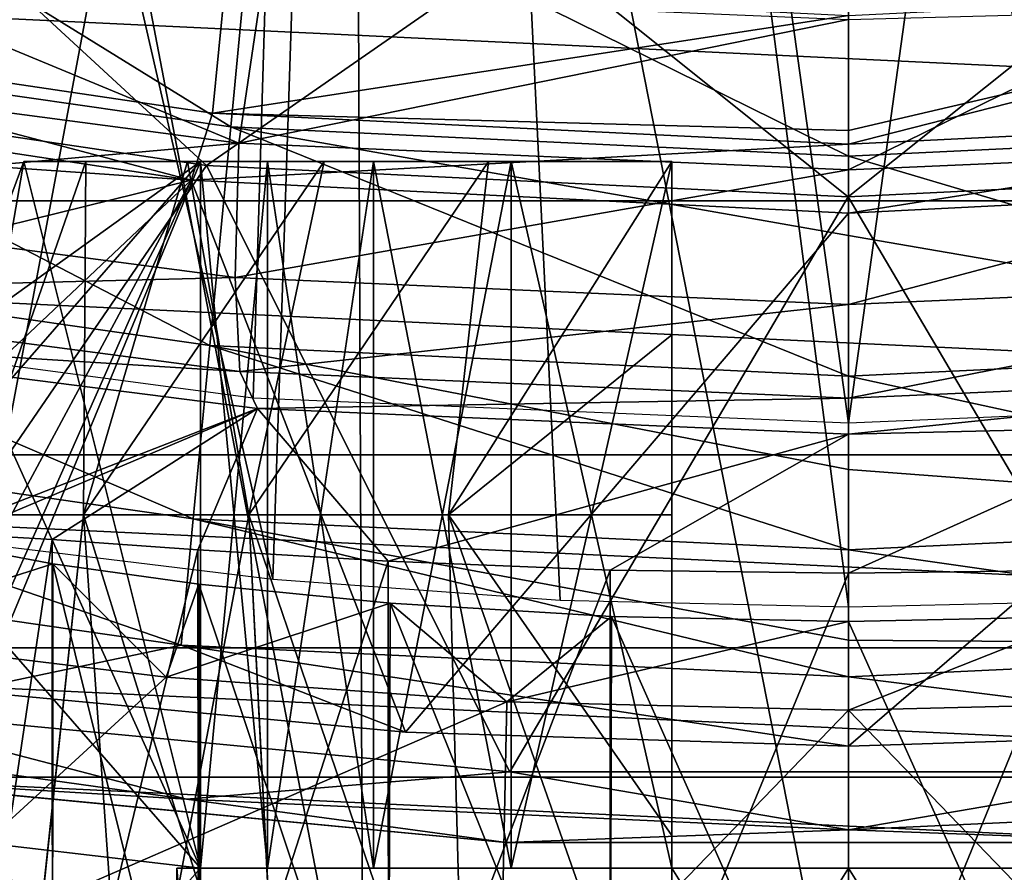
# Model space of a CAD drawing. Header units: millimetres. Extents: x -65 to 65, y -82 to 87.
# Tile 65 of 223: x -2.34 to 0.44, y -16.41 to -14. Entities that reach past the tile are written whole.
import ezdxf

# ---------------------------------------------------------------- set-up
doc = ezdxf.new("R2010")
doc.units = ezdxf.units.MM
doc.header["$LTSCALE"] = 101.851852
for name, color, linetype in [('157', 7, 'CONTINUOUS'), ('158', 7, 'CONTINUOUS'), ('221', 7, 'CONTINUOUS'), ('3', 7, 'CONTINUOUS'), ('38', 7, 'CONTINUOUS'), ('39', 7, 'CONTINUOUS'), ('464', 7, 'CONTINUOUS'), ('467', 7, 'CONTINUOUS'), ('469', 7, 'CONTINUOUS'), ('471', 7, 'CONTINUOUS'), ('473', 7, 'CONTINUOUS'), ('476', 7, 'CONTINUOUS'), ('479', 7, 'CONTINUOUS'), ('480', 7, 'CONTINUOUS'), ('483', 7, 'CONTINUOUS'), ('491', 7, 'CONTINUOUS'), ('782', 7, 'CONTINUOUS'), ('783', 7, 'CONTINUOUS'), ('784', 7, 'CONTINUOUS'), ('785', 7, 'CONTINUOUS'), ('786', 7, 'CONTINUOUS'), ('789', 7, 'CONTINUOUS'), ('791', 7, 'CONTINUOUS'), ('796', 7, 'CONTINUOUS'), ('797', 7, 'CONTINUOUS'), ('798', 7, 'CONTINUOUS'), ('799', 7, 'CONTINUOUS'), ('800', 7, 'CONTINUOUS'), ('801', 7, 'CONTINUOUS'), ('802', 7, 'CONTINUOUS'), ('805', 7, 'CONTINUOUS'), ('809', 7, 'CONTINUOUS'), ('810', 7, 'CONTINUOUS')]:
    doc.layers.add(name, color=color, linetype=linetype)

msp = doc.modelspace()

# ---------------------------------------------------------------- linework, layer by layer
at = {"layer": '157', "color": 7, "linetype": 'CONTINUOUS', "true_color": 0xebebeb}
for points in [[(0, -13.9983, 126.7111), (0.9161, -13.973, 126.6977), (0, -14.4235, 126.6939), (0, -13.9983, 126.7111)], [(0, -14.4235, 126.6939), (0.9161, -13.973, 126.6977), (1.7248, -14.3479, 126.6488), (0, -14.4235, 126.6939)], [(0, -14.4235, 126.6939), (1.7248, -14.3479, 126.6488), (0, -14.8041, 126.5007), (0, -14.4235, 126.6939)], [(0, -14.8041, 126.5007), (1.7248, -14.3479, 126.6488), (1.7351, -14.7282, 126.455), (0, -14.8041, 126.5007)], [(1.7219, -14.9944, 126.1211), (0, -15.0694, 126.1664), (1.7351, -14.7282, 126.455), (1.7219, -14.9944, 126.1211)], [(0, -15.0694, 126.1664), (0, -14.8041, 126.5007), (1.7351, -14.7282, 126.455), (0, -15.0694, 126.1664)], [(0.9207, -15.1494, 125.7385), (0, -15.1712, 125.7524), (1.7219, -14.9944, 126.1211), (0.9207, -15.1494, 125.7385)], [(1.7219, -14.9944, 126.1211), (0, -15.1712, 125.7524), (0, -15.0694, 126.1664), (1.7219, -14.9944, 126.1211)]]:
    msp.add_3dface(points, dxfattribs=at)
at = {"layer": '158', "color": 7, "linetype": 'CONTINUOUS', "true_color": 0xebebeb}
for points in [[(-3.2167, -13.7287, 126.5538), (-1.7247, -14.348, 126.6489), (-3.4307, -14.1226, 126.5155), (-3.2167, -13.7287, 126.5538)], [(-3.2167, -13.7287, 126.5538), (-1.6625, -13.927, 126.6691), (-1.7247, -14.348, 126.6489), (-3.2167, -13.7287, 126.5538)], [(-1.6625, -13.927, 126.6691), (0, -13.9983, 126.7111), (-1.7247, -14.348, 126.6489), (-1.6625, -13.927, 126.6691)], [(0, -13.9983, 126.7111), (0, -14.4235, 126.6939), (-1.7247, -14.348, 126.6489), (0, -13.9983, 126.7111)], [(-1.7247, -14.348, 126.6489), (-3.4509, -14.5023, 126.3199), (-3.4307, -14.1226, 126.5155), (-1.7247, -14.348, 126.6489)], [(-1.7349, -14.7283, 126.455), (-3.4509, -14.5023, 126.3199), (-1.7247, -14.348, 126.6489), (-1.7349, -14.7283, 126.455)], [(0, -14.4235, 126.6939), (-1.7349, -14.7283, 126.455), (-1.7247, -14.348, 126.6489), (0, -14.4235, 126.6939)], [(0, -14.4235, 126.6939), (0, -14.8041, 126.5007), (-1.7349, -14.7283, 126.455), (0, -14.4235, 126.6939)], [(-1.7349, -14.7283, 126.455), (-3.4249, -14.7708, 125.9871), (-3.4509, -14.5023, 126.3199), (-1.7349, -14.7283, 126.455)], [(-1.7217, -14.9944, 126.1211), (-3.4249, -14.7708, 125.9871), (-1.7349, -14.7283, 126.455), (-1.7217, -14.9944, 126.1211)], [(0, -14.8041, 126.5007), (-1.7217, -14.9944, 126.1211), (-1.7349, -14.7283, 126.455), (0, -14.8041, 126.5007)], [(-1.7217, -14.9944, 126.1211), (-3.2363, -14.8999, 125.6052), (-3.4249, -14.7708, 125.9871), (-1.7217, -14.9944, 126.1211)], [(0, -14.8041, 126.5007), (0, -15.0694, 126.1664), (-1.7217, -14.9944, 126.1211), (0, -14.8041, 126.5007)], [(-1.6716, -15.0992, 125.7133), (-3.2363, -14.8999, 125.6052), (-1.7217, -14.9944, 126.1211), (-1.6716, -15.0992, 125.7133)], [(0, -15.0694, 126.1664), (-1.6716, -15.0992, 125.7133), (-1.7217, -14.9944, 126.1211), (0, -15.0694, 126.1664)], [(0, -15.1712, 125.7524), (-1.6716, -15.0992, 125.7133), (0, -15.0694, 126.1664), (0, -15.1712, 125.7524)]]:
    msp.add_3dface(points, dxfattribs=at)
at = {"layer": '221', "color": 7, "linetype": 'CONTINUOUS', "true_color": 0xebebeb}
for points in [[(-2.9486, -16.7917, 94.1), (-2.8892, -15.7422, 95.9143), (-1.9299, -15.8589, 95.9143), (-2.9486, -16.7917, 94.1)], [(-2.9486, -16.7917, 94.1), (-1.9299, -15.8589, 95.9143), (-0.9661, -15.9291, 95.9143), (-2.9486, -16.7917, 94.1)], [(-0.9876, -16.9766, 94.1), (-2.9486, -16.7917, 94.1), (-0.9661, -15.9291, 95.9143), (-0.9876, -16.9766, 94.1)], [(-0.9876, -16.9766, 94.1), (-0.9661, -15.9291, 95.9143), (0, -15.9525, 95.9143), (-0.9876, -16.9766, 94.1)], [(0.9876, -16.9766, 94.1), (0, -15.9525, 95.9143), (0.9661, -15.9291, 95.9143), (0.9876, -16.9766, 94.1)], [(0.9876, -16.9766, 94.1), (-0.9876, -16.9766, 94.1), (0, -15.9525, 95.9143), (0.9876, -16.9766, 94.1)]]:
    msp.add_3dface(points, dxfattribs=at)
at = {"layer": '3', "color": 7, "linetype": 'CONTINUOUS', "true_color": 0xebebeb}
for points in [[(-4.2048, -9.9865, 127.9142), (-4.0266, -23.9608, 130.3782), (-1.403, -9.9598, 128.0651), (-4.2048, -9.9865, 127.9142)], [(-4.0266, -23.9608, 130.3782), (-1.3437, -23.9342, 130.5292), (-1.403, -9.9598, 128.0651), (-4.0266, -23.9608, 130.3782)], [(-1.3437, -23.9342, 130.5292), (1.3437, -23.9342, 130.5292), (-1.403, -9.9598, 128.0651), (-1.3437, -23.9342, 130.5292)], [(-1.403, -9.9598, 128.0651), (1.3437, -23.9342, 130.5292), (1.403, -9.9598, 128.0651), (-1.403, -9.9598, 128.0651)]]:
    msp.add_3dface(points, dxfattribs=at)
at = {"layer": '38', "color": 7, "linetype": 'CONTINUOUS', "true_color": 0xebebeb}
for points in [[(-3.2363, -14.8999, 125.6052), (-1.6716, -15.0992, 125.7133), (-2.6, -15.4605, 108.0995), (-3.2363, -14.8999, 125.6052)], [(-2.6, -15.4605, 108.0995), (-1.6716, -15.0992, 125.7133), (-2.5116, -15.4543, 108.7721), (-2.6, -15.4605, 108.0995)], [(-2.5116, -15.4543, 108.7721), (-1.6716, -15.0992, 125.7133), (-2.2529, -15.4695, 109.3978), (-2.5116, -15.4543, 108.7721)], [(-2.2529, -15.4695, 109.3978), (-1.6716, -15.0992, 125.7133), (-1.8403, -15.4987, 109.9367), (-2.2529, -15.4695, 109.3978)], [(-1.8403, -15.4987, 109.9367), (-1.6716, -15.0992, 125.7133), (-1.3017, -15.5311, 110.3507), (-1.8403, -15.4987, 109.9367)], [(-1.6716, -15.0992, 125.7133), (0, -15.1712, 125.7524), (-1.3017, -15.5311, 110.3507), (-1.6716, -15.0992, 125.7133)], [(-1.3017, -15.5311, 110.3507), (0, -15.1712, 125.7524), (-0.6736, -15.556, 110.6112), (-1.3017, -15.5311, 110.3507)], [(0, -15.1712, 125.7524), (0, -15.5653, 110.7), (-0.6736, -15.556, 110.6112), (0, -15.1712, 125.7524)], [(-2.251, -15.5382, 106.7988), (-2.8892, -15.7422, 95.9143), (-2.5115, -15.4899, 107.4273), (-2.251, -15.5382, 106.7988)], [(-1.9299, -15.8589, 95.9143), (-2.8892, -15.7422, 95.9143), (-2.251, -15.5382, 106.7988), (-1.9299, -15.8589, 95.9143)], [(-1.8373, -15.5956, 106.2603), (-1.9299, -15.8589, 95.9143), (-2.251, -15.5382, 106.7988), (-1.8373, -15.5956, 106.2603)], [(-1.2968, -15.6497, 105.8465), (-1.9299, -15.8589, 95.9143), (-1.8373, -15.5956, 106.2603), (-1.2968, -15.6497, 105.8465)], [(-0.9661, -15.9291, 95.9143), (-1.9299, -15.8589, 95.9143), (-1.2968, -15.6497, 105.8465), (-0.9661, -15.9291, 95.9143)], [(-0.6699, -15.6878, 105.5878), (-0.9661, -15.9291, 95.9143), (-1.2968, -15.6497, 105.8465), (-0.6699, -15.6878, 105.5878)], [(0, -15.7015, 105.5), (-0.9661, -15.9291, 95.9143), (-0.6699, -15.6878, 105.5878), (0, -15.7015, 105.5)], [(0, -15.9525, 95.9143), (-0.9661, -15.9291, 95.9143), (0, -15.7015, 105.5), (0, -15.9525, 95.9143)]]:
    msp.add_3dface(points, dxfattribs=at)
at = {"layer": '39', "color": 7, "linetype": 'CONTINUOUS', "true_color": 0xebebeb}
for points in [[(0, -15.5653, 110.7), (0, -15.1712, 125.7524), (0.9207, -15.1494, 125.7385), (0, -15.5653, 110.7)], [(0, -15.5653, 110.7), (0.9207, -15.1494, 125.7385), (0.6722, -15.5561, 110.6116), (0, -15.5653, 110.7)], [(0, -15.9525, 95.9143), (0, -15.7015, 105.5), (0.671, -15.6877, 105.5881), (0, -15.9525, 95.9143)], [(0.9661, -15.9291, 95.9143), (0, -15.9525, 95.9143), (0.671, -15.6877, 105.5881), (0.9661, -15.9291, 95.9143)]]:
    msp.add_3dface(points, dxfattribs=at)
at = {"layer": '464', "color": 7, "linetype": 'CONTINUOUS', "true_color": 0xebebeb}
for points in [[(-2.5116, -15.4543, 108.7721), (-2.2529, -15.4695, 109.3978), (-2.5111, -17.2, 108.7724), (-2.5116, -15.4543, 108.7721)], [(-2.2529, -15.4695, 109.3978), (-2.2518, -17.2, 109.3992), (-2.5111, -17.2, 108.7724), (-2.2529, -15.4695, 109.3978)], [(-2.2529, -15.4695, 109.3978), (-1.8403, -15.4987, 109.9367), (-2.2518, -17.2, 109.3992), (-2.2529, -15.4695, 109.3978)], [(-2.251, -15.5382, 106.7988), (-2.5115, -15.4899, 107.4273), (-2.2518, -17.2, 106.8008), (-2.251, -15.5382, 106.7988)], [(-2.5115, -15.4899, 107.4273), (-2.5111, -17.2, 107.4276), (-2.2518, -17.2, 106.8008), (-2.5115, -15.4899, 107.4273)], [(-1.8403, -15.4987, 109.9367), (-1.839, -17.2, 109.9376), (-2.2518, -17.2, 109.3992), (-1.8403, -15.4987, 109.9367)], [(-1.8403, -15.4987, 109.9367), (-1.3017, -15.5311, 110.3507), (-1.839, -17.2, 109.9376), (-1.8403, -15.4987, 109.9367)], [(-2.251, -15.5382, 106.7988), (-2.2518, -17.2, 106.8008), (-1.839, -17.2, 106.2624), (-2.251, -15.5382, 106.7988)], [(-1.8373, -15.5956, 106.2603), (-2.251, -15.5382, 106.7988), (-1.839, -17.2, 106.2624), (-1.8373, -15.5956, 106.2603)], [(-1.3017, -15.5311, 110.3507), (-1.3007, -17.2, 110.3511), (-1.839, -17.2, 109.9376), (-1.3017, -15.5311, 110.3507)], [(-1.3017, -15.5311, 110.3507), (-0.6736, -15.556, 110.6112), (-1.3007, -17.2, 110.3511), (-1.3017, -15.5311, 110.3507)], [(-0.6736, -15.556, 110.6112), (-0.6737, -17.2, 110.6112), (-1.3007, -17.2, 110.3511), (-0.6736, -15.556, 110.6112)], [(-0.6736, -15.556, 110.6112), (0, -15.5653, 110.7), (-0.6737, -17.2, 110.6112), (-0.6736, -15.556, 110.6112)], [(0, -15.5653, 110.7), (0, -17.2, 110.7), (-0.6737, -17.2, 110.6112), (0, -15.5653, 110.7)], [(-1.8373, -15.5956, 106.2603), (-1.839, -17.2, 106.2624), (-1.3007, -17.2, 105.8489), (-1.8373, -15.5956, 106.2603)], [(-1.2968, -15.6497, 105.8465), (-1.8373, -15.5956, 106.2603), (-1.3007, -17.2, 105.8489), (-1.2968, -15.6497, 105.8465)], [(-1.2968, -15.6497, 105.8465), (-1.3007, -17.2, 105.8489), (-0.6737, -17.2, 105.5888), (-1.2968, -15.6497, 105.8465)], [(-0.6699, -15.6878, 105.5878), (-1.2968, -15.6497, 105.8465), (-0.6737, -17.2, 105.5888), (-0.6699, -15.6878, 105.5878)], [(-0.6699, -15.6878, 105.5878), (-0.6737, -17.2, 105.5888), (0, -17.2, 105.5), (-0.6699, -15.6878, 105.5878)], [(0, -15.7015, 105.5), (-0.6699, -15.6878, 105.5878), (0, -17.2, 105.5), (0, -15.7015, 105.5)]]:
    msp.add_3dface(points, dxfattribs=at)
at = {"layer": '467', "color": 7, "linetype": 'CONTINUOUS', "true_color": 0xebebeb}
for points in [[(0, -15.5653, 110.7), (0.6722, -15.5561, 110.6116), (0, -17.2, 110.7), (0, -15.5653, 110.7)], [(0, -17.2, 110.7), (0.6722, -15.5561, 110.6116), (0.6737, -17.2, 110.6112), (0, -17.2, 110.7)], [(0.671, -15.6877, 105.5881), (0, -15.7015, 105.5), (0.6737, -17.2, 105.5888), (0.671, -15.6877, 105.5881)], [(0, -15.7015, 105.5), (0, -17.2, 105.5), (0.6737, -17.2, 105.5888), (0, -15.7015, 105.5)]]:
    msp.add_3dface(points, dxfattribs=at)
at = {"layer": '469', "color": 7, "linetype": 'CONTINUOUS', "true_color": 0xebebeb}
for points in [[(-2.4411, -15.4828, 123.858), (-1.6285, -15.5819, 123.9132), (-3.9061, -5.6663, 122.0366), (-2.4411, -15.4828, 123.858)], [(-3.9061, -5.6663, 122.0366), (-1.6285, -15.5819, 123.9132), (-1.3004, -5.6746, 122.1834), (-3.9061, -5.6663, 122.0366)], [(-1.6285, -15.5819, 123.9132), (-0.8151, -15.641, 123.9463), (-1.3004, -5.6746, 122.1834), (-1.6285, -15.5819, 123.9132)], [(0, -15.6603, 123.9573), (0.8156, -15.641, 123.9463), (-1.3004, -5.6746, 122.1834), (0, -15.6603, 123.9573)], [(-1.3004, -5.6746, 122.1834), (0.8156, -15.641, 123.9463), (1.3017, -5.6746, 122.1834), (-1.3004, -5.6746, 122.1834)], [(-0.8151, -15.641, 123.9463), (0, -15.6603, 123.9573), (-1.3004, -5.6746, 122.1834), (-0.8151, -15.641, 123.9463)]]:
    msp.add_3dface(points, dxfattribs=at)
at = {"layer": '471', "color": 7, "linetype": 'CONTINUOUS', "true_color": 0xebebeb}
for points in [[(0, -10.1198, 128.1128), (-2.7121, -10.1323, 128.0421), (0, -24.2579, 130.6058), (0, -10.1198, 128.1128)], [(0, -24.2579, 130.6058), (-2.7121, -10.1323, 128.0421), (-2.5979, -24.2704, 130.5349), (0, -24.2579, 130.6058)], [(2.7121, -10.1323, 128.0421), (0, -10.1198, 128.1128), (2.5979, -24.2704, 130.5349), (2.7121, -10.1323, 128.0421)], [(2.5979, -24.2704, 130.5349), (0, -10.1198, 128.1128), (0, -24.2579, 130.6058), (2.5979, -24.2704, 130.5349)]]:
    msp.add_3dface(points, dxfattribs=at)
at = {"layer": '473', "color": 7, "linetype": 'CONTINUOUS', "true_color": 0xebebeb}
for points in [[(-4.1516, -5.1516, 124.9819), (-1.3857, -5.1556, 125.1369), (-3.3846, -14.8427, 126.737), (-4.1516, -5.1516, 124.9819)], [(-3.3846, -14.8427, 126.737), (-1.3857, -5.1556, 125.1369), (-1.684, -15.0697, 126.8691), (-3.3846, -14.8427, 126.737)], [(-1.684, -15.0697, 126.8691), (-1.3857, -5.1556, 125.1369), (0, -15.1408, 126.912), (-1.684, -15.0697, 126.8691)], [(-1.3857, -5.1556, 125.1369), (1.3855, -5.1556, 125.137), (0, -15.1408, 126.912), (-1.3857, -5.1556, 125.1369)], [(0, -15.1408, 126.912), (1.3855, -5.1556, 125.137), (1.6842, -15.0697, 126.8691), (0, -15.1408, 126.912)]]:
    msp.add_3dface(points, dxfattribs=at)
at = {"layer": '476', "color": 7, "linetype": 'CONTINUOUS'}
for points in [[(1.6764, -13.5562, 99.6021), (0, -13.6361, 99.6021), (1.7476, -14.3014, 98.0328), (1.6764, -13.5562, 99.6021)], [(1.7476, -14.3014, 98.0328), (0, -13.6361, 99.6021), (0, -13.773, 99.3377), (1.7476, -14.3014, 98.0328)], [(0, -14.3847, 98.0328), (1.7476, -14.3014, 98.0328), (0, -13.773, 99.3377), (0, -14.3847, 98.0328)], [(1.7476, -14.3014, 98.0328), (0, -14.3847, 98.0328), (1.8067, -14.921, 96.4093), (1.7476, -14.3014, 98.0328)], [(1.8067, -14.921, 96.4093), (0, -14.3847, 98.0328), (0, -14.609, 97.4905), (1.8067, -14.921, 96.4093)], [(0, -15.007, 96.4093), (1.8067, -14.921, 96.4093), (0, -14.609, 97.4905), (0, -15.007, 96.4093)], [(1.8067, -14.921, 96.4093), (0, -15.007, 96.4093), (1.8535, -15.4109, 94.7417), (1.8067, -14.921, 96.4093)], [(1.8535, -15.4109, 94.7417), (0, -15.007, 96.4093), (0, -15.2714, 95.5743), (1.8535, -15.4109, 94.7417)], [(0, -15.4992, 94.7417), (1.8535, -15.4109, 94.7417), (0, -15.2714, 95.5743), (0, -15.4992, 94.7417)], [(1.8535, -15.4109, 94.7417), (0, -15.4992, 94.7417), (1.8876, -15.7683, 93.0404), (1.8535, -15.4109, 94.7417)], [(1.8876, -15.7683, 93.0404), (0, -15.4992, 94.7417), (0, -15.7546, 93.6052), (1.8876, -15.7683, 93.0404)], [(0, -15.8582, 93.0404), (1.8876, -15.7683, 93.0404), (0, -15.7546, 93.6052), (0, -15.8582, 93.0404)], [(1.8876, -15.7683, 93.0404), (0, -15.8582, 93.0404), (1.2526, -16.0153, 91.6), (1.8876, -15.7683, 93.0404)], [(1.2526, -16.0153, 91.6), (0, -15.8582, 93.0404), (0, -16.0544, 91.6), (1.2526, -16.0153, 91.6)]]:
    msp.add_3dface(points, dxfattribs=at)
at = {"layer": '479', "color": 7, "linetype": 'CONTINUOUS'}
for points in [[(-1.7476, -14.3014, 98.0328), (-3.3376, -13.3174, 99.6021), (-3.4793, -14.0525, 98.0328), (-1.7476, -14.3014, 98.0328)], [(-1.6764, -13.5562, 99.6021), (-3.3376, -13.3174, 99.6021), (-1.7476, -14.3014, 98.0328), (-1.6764, -13.5562, 99.6021)], [(0, -14.3847, 98.0328), (-1.6764, -13.5562, 99.6021), (-1.7476, -14.3014, 98.0328), (0, -14.3847, 98.0328)], [(0, -14.3847, 98.0328), (0, -13.773, 99.3377), (-1.6764, -13.5562, 99.6021), (0, -14.3847, 98.0328)], [(-1.8067, -14.921, 96.4093), (-3.4793, -14.0525, 98.0328), (-3.5971, -14.6636, 96.4093), (-1.8067, -14.921, 96.4093)], [(-1.7476, -14.3014, 98.0328), (-3.4793, -14.0525, 98.0328), (-1.8067, -14.921, 96.4093), (-1.7476, -14.3014, 98.0328)], [(0, -15.007, 96.4093), (-1.7476, -14.3014, 98.0328), (-1.8067, -14.921, 96.4093), (0, -15.007, 96.4093)], [(0, -14.609, 97.4905), (0, -14.3847, 98.0328), (-1.7476, -14.3014, 98.0328), (0, -14.609, 97.4905)], [(0, -15.007, 96.4093), (0, -14.609, 97.4905), (-1.7476, -14.3014, 98.0328), (0, -15.007, 96.4093)], [(-1.8535, -15.4109, 94.7417), (-3.5971, -14.6636, 96.4093), (-3.6903, -15.1469, 94.7417), (-1.8535, -15.4109, 94.7417)], [(-1.8067, -14.921, 96.4093), (-3.5971, -14.6636, 96.4093), (-1.8535, -15.4109, 94.7417), (-1.8067, -14.921, 96.4093)], [(0, -15.4992, 94.7417), (-1.8067, -14.921, 96.4093), (-1.8535, -15.4109, 94.7417), (0, -15.4992, 94.7417)], [(0, -15.2714, 95.5743), (0, -15.007, 96.4093), (-1.8067, -14.921, 96.4093), (0, -15.2714, 95.5743)], [(0, -15.4992, 94.7417), (0, -15.2714, 95.5743), (-1.8067, -14.921, 96.4093), (0, -15.4992, 94.7417)], [(-1.8876, -15.7683, 93.0404), (-3.6903, -15.1469, 94.7417), (-3.7582, -15.4993, 93.0404), (-1.8876, -15.7683, 93.0404)], [(-1.8535, -15.4109, 94.7417), (-3.6903, -15.1469, 94.7417), (-1.8876, -15.7683, 93.0404), (-1.8535, -15.4109, 94.7417)], [(0, -15.8582, 93.0404), (-1.8535, -15.4109, 94.7417), (-1.8876, -15.7683, 93.0404), (0, -15.8582, 93.0404)], [(0, -15.7546, 93.6052), (0, -15.4992, 94.7417), (-1.8535, -15.4109, 94.7417), (0, -15.7546, 93.6052)], [(0, -15.8582, 93.0404), (0, -15.7546, 93.6052), (-1.8535, -15.4109, 94.7417), (0, -15.8582, 93.0404)], [(-1.8876, -15.7683, 93.0404), (-3.7582, -15.4993, 93.0404), (-2.5, -15.898, 91.6), (-1.8876, -15.7683, 93.0404)], [(-1.2526, -16.0153, 91.6), (-1.8876, -15.7683, 93.0404), (-2.5, -15.898, 91.6), (-1.2526, -16.0153, 91.6)], [(0, -16.0544, 91.6), (0, -15.8582, 93.0404), (-1.8876, -15.7683, 93.0404), (0, -16.0544, 91.6)], [(0, -16.0544, 91.6), (-1.8876, -15.7683, 93.0404), (-1.2526, -16.0153, 91.6), (0, -16.0544, 91.6)]]:
    msp.add_3dface(points, dxfattribs=at)
at = {"layer": '480', "color": 7, "linetype": 'CONTINUOUS'}
for points in [[(1.7987, -14.2626, 92.9523), (0, -14.351, 92.9523), (1.763, -13.8998, 94.6006), (1.7987, -14.2626, 92.9523)], [(1.763, -13.8998, 94.6006), (0, -14.351, 92.9523), (0, -14.3124, 93.1624), (1.763, -13.8998, 94.6006)], [(0, -13.9864, 94.6006), (1.763, -13.8998, 94.6006), (0, -14.3124, 93.1624), (0, -13.9864, 94.6006)], [(0, -14.351, 92.9523), (1.7987, -14.2626, 92.9523), (0, -14.5459, 91.6), (0, -14.351, 92.9523)], [(0, -14.5459, 91.6), (1.7987, -14.2626, 92.9523), (1.8597, -14.4525, 91.6), (0, -14.5459, 91.6)]]:
    msp.add_3dface(points, dxfattribs=at)
at = {"layer": '483', "color": 7, "linetype": 'CONTINUOUS'}
for points in [[(-1.763, -13.8998, 94.6006), (-3.5801, -13.9984, 92.9523), (-3.509, -13.6408, 94.6006), (-1.763, -13.8998, 94.6006)], [(-1.7987, -14.2626, 92.9523), (-3.5801, -13.9984, 92.9523), (-1.763, -13.8998, 94.6006), (-1.7987, -14.2626, 92.9523)], [(0, -13.9864, 94.6006), (-1.7987, -14.2626, 92.9523), (-1.763, -13.8998, 94.6006), (0, -13.9864, 94.6006)], [(-3.7007, -14.173, 91.6), (-3.5801, -13.9984, 92.9523), (-1.8597, -14.4525, 91.6), (-3.7007, -14.173, 91.6)], [(-3.5801, -13.9984, 92.9523), (-1.7987, -14.2626, 92.9523), (-1.8597, -14.4525, 91.6), (-3.5801, -13.9984, 92.9523)], [(0, -13.9864, 94.6006), (0, -14.3124, 93.1624), (-1.7987, -14.2626, 92.9523), (0, -13.9864, 94.6006)], [(-1.7987, -14.2626, 92.9523), (0, -14.351, 92.9523), (-1.8597, -14.4525, 91.6), (-1.7987, -14.2626, 92.9523)], [(0, -14.3124, 93.1624), (0, -14.351, 92.9523), (-1.7987, -14.2626, 92.9523), (0, -14.3124, 93.1624)], [(0, -14.351, 92.9523), (0, -14.5459, 91.6), (-1.8597, -14.4525, 91.6), (0, -14.351, 92.9523)]]:
    msp.add_3dface(points, dxfattribs=at)
at = {"layer": '491', "color": 7, "linetype": 'CONTINUOUS'}
for points in [[(-3.7007, -14.173, 91.6), (-1.8597, -14.4525, 91.6), (-3.2249, -14.3587, 91.6), (-3.7007, -14.173, 91.6)], [(-3.2249, -14.3587, 91.6), (-1.8597, -14.4525, 91.6), (-2.8385, -14.694, 91.6), (-3.2249, -14.3587, 91.6)], [(-2.8385, -14.694, 91.6), (-1.8597, -14.4525, 91.6), (-2.5871, -15.1396, 91.6), (-2.8385, -14.694, 91.6)], [(-2.5871, -15.1396, 91.6), (-1.8597, -14.4525, 91.6), (-2.5, -15.6428, 91.6), (-2.5871, -15.1396, 91.6)], [(-1.2526, -16.0153, 91.6), (-2.5, -15.898, 91.6), (-1.8597, -14.4525, 91.6), (-1.2526, -16.0153, 91.6)], [(-1.8597, -14.4525, 91.6), (-2.5, -15.898, 91.6), (-2.5, -15.6428, 91.6), (-1.8597, -14.4525, 91.6)], [(0, -14.5459, 91.6), (-1.2526, -16.0153, 91.6), (-1.8597, -14.4525, 91.6), (0, -14.5459, 91.6)], [(1.2526, -16.0153, 91.6), (0, -16.0544, 91.6), (1.8597, -14.4525, 91.6), (1.2526, -16.0153, 91.6)], [(0, -16.0544, 91.6), (0, -14.5459, 91.6), (1.8597, -14.4525, 91.6), (0, -16.0544, 91.6)], [(0, -14.5459, 91.6), (0, -16.0544, 91.6), (-1.2526, -16.0153, 91.6), (0, -14.5459, 91.6)]]:
    msp.add_3dface(points, dxfattribs=at)
at = {"layer": '782', "linetype": 'CONTINUOUS'}
for points in [[(-2.1642, -15.4, 106.4033), (-2.3559, -17.2, 107.0179), (-2.5067, -15.4, 106.969), (-2.1642, -15.4, 106.4033)], [(-2.5066, -15.4, 109.231), (-2.3558, -17.2, 109.1822), (-2.1642, -15.4, 109.7967), (-2.5066, -15.4, 109.231)], [(-2.0368, -17.2, 106.496), (-2.3559, -17.2, 107.0179), (-2.1642, -15.4, 106.4033), (-2.0368, -17.2, 106.496)], [(-2.3558, -17.2, 109.1822), (-2.0367, -17.2, 109.704), (-2.1642, -15.4, 109.7967), (-2.3558, -17.2, 109.1822)], [(-2.0367, -17.2, 109.704), (-1.6042, -17.2, 110.1366), (-2.1642, -15.4, 109.7967), (-2.0367, -17.2, 109.704)], [(-2.1642, -15.4, 109.7967), (-1.6042, -17.2, 110.1366), (-1.6967, -15.4, 110.2642), (-2.1642, -15.4, 109.7967)], [(-1.6967, -15.4, 105.9358), (-2.0368, -17.2, 106.496), (-2.1642, -15.4, 106.4033), (-1.6967, -15.4, 105.9358)], [(-1.6043, -17.2, 106.0635), (-2.0368, -17.2, 106.496), (-1.6967, -15.4, 105.9358), (-1.6043, -17.2, 106.0635)], [(-1.6042, -17.2, 110.1366), (-1.0823, -17.2, 110.4558), (-1.6967, -15.4, 110.2642), (-1.6042, -17.2, 110.1366)], [(-1.6967, -15.4, 110.2642), (-1.0823, -17.2, 110.4558), (-1.131, -15.4, 110.6066), (-1.6967, -15.4, 110.2642)], [(-1.0824, -17.2, 105.7443), (-1.6043, -17.2, 106.0635), (-1.6967, -15.4, 105.9358), (-1.0824, -17.2, 105.7443)], [(-1.131, -15.4, 105.5934), (-1.0824, -17.2, 105.7443), (-1.6967, -15.4, 105.9358), (-1.131, -15.4, 105.5934)], [(-1.0823, -17.2, 110.4558), (-0.5, -17.2, 110.6438), (-1.131, -15.4, 110.6066), (-1.0823, -17.2, 110.4558)], [(-1.131, -15.4, 110.6066), (-0.5, -17.2, 110.6438), (-0.5, -16.3072, 110.7234), (-1.131, -15.4, 110.6066)], [(-0.5, -17.2, 105.5562), (-1.0824, -17.2, 105.7443), (-1.131, -15.4, 105.5934), (-0.5, -17.2, 105.5562)], [(-0.5, -17.2, 105.5562), (-1.131, -15.4, 105.5934), (-0.5, -16.3073, 105.4766), (-0.5, -17.2, 105.5562)], [(-0.5, -15.4, 105.3958), (-0.5, -16.3073, 105.4766), (-1.131, -15.4, 105.5934), (-0.5, -15.4, 105.3958)], [(-0.5, -15.4, 110.8042), (-1.131, -15.4, 110.6066), (-0.5, -16.3072, 110.7234), (-0.5, -15.4, 110.8042)]]:
    msp.add_3dface(points, dxfattribs=at)
at = {"layer": '783', "linetype": 'CONTINUOUS'}
for points in [[(-2.5066, -15.4, 109.231), (-2.3331, -14.4, 108.6), (-2.5152, -14.89, 108.6), (-2.5066, -15.4, 109.231)], [(-2.3331, -14.4, 107.6), (-2.5067, -15.4, 106.969), (-2.5152, -14.8902, 107.6), (-2.3331, -14.4, 107.6)], [(-2.1642, -15.4, 106.4033), (-2.5067, -15.4, 106.969), (-2.1578, -14.4, 107.0818), (-2.1642, -15.4, 106.4033)], [(-2.1578, -14.4, 107.0818), (-2.5067, -15.4, 106.969), (-2.3331, -14.4, 107.6), (-2.1578, -14.4, 107.0818)], [(-2.5066, -15.4, 109.231), (-2.1642, -15.4, 109.7967), (-2.1578, -14.4, 109.1183), (-2.5066, -15.4, 109.231)], [(-2.3331, -14.4, 108.6), (-2.5066, -15.4, 109.231), (-2.1578, -14.4, 109.1183), (-2.3331, -14.4, 108.6)], [(-2.1642, -15.4, 109.7967), (-1.6967, -15.4, 110.2642), (-1.8694, -14.4, 109.5828), (-2.1642, -15.4, 109.7967)], [(-2.1578, -14.4, 109.1183), (-2.1642, -15.4, 109.7967), (-1.8694, -14.4, 109.5828), (-2.1578, -14.4, 109.1183)], [(-1.6967, -15.4, 105.9358), (-2.1642, -15.4, 106.4033), (-1.4828, -14.4, 106.2307), (-1.6967, -15.4, 105.9358)], [(-1.4828, -14.4, 106.2307), (-2.1642, -15.4, 106.4033), (-1.8694, -14.4, 106.6173), (-1.4828, -14.4, 106.2307)], [(-1.8694, -14.4, 106.6173), (-2.1642, -15.4, 106.4033), (-2.1578, -14.4, 107.0818), (-1.8694, -14.4, 106.6173)], [(-1.8694, -14.4, 109.5828), (-1.6967, -15.4, 110.2642), (-1.4828, -14.4, 109.9693), (-1.8694, -14.4, 109.5828)], [(-1.6967, -15.4, 110.2642), (-1.131, -15.4, 110.6066), (-1.0183, -14.4, 110.2578), (-1.6967, -15.4, 110.2642)], [(-1.4828, -14.4, 109.9693), (-1.6967, -15.4, 110.2642), (-1.0183, -14.4, 110.2578), (-1.4828, -14.4, 109.9693)], [(-1.131, -15.4, 105.5934), (-1.6967, -15.4, 105.9358), (-1.0183, -14.4, 105.9422), (-1.131, -15.4, 105.5934)], [(-1.0183, -14.4, 105.9422), (-1.6967, -15.4, 105.9358), (-1.4828, -14.4, 106.2307), (-1.0183, -14.4, 105.9422)], [(-1.0183, -14.4, 110.2578), (-1.131, -15.4, 110.6066), (-0.5, -14.4, 110.4331), (-1.0183, -14.4, 110.2578)], [(-0.5, -14.4, 110.4331), (-1.131, -15.4, 110.6066), (-0.5, -14.8902, 110.6152), (-0.5, -14.4, 110.4331)], [(-0.5, -14.89, 105.5848), (-1.131, -15.4, 105.5934), (-0.5, -14.4, 105.7669), (-0.5, -14.89, 105.5848)], [(-0.5, -14.4, 105.7669), (-1.131, -15.4, 105.5934), (-1.0183, -14.4, 105.9422), (-0.5, -14.4, 105.7669)], [(-0.5, -15.4, 105.3958), (-1.131, -15.4, 105.5934), (-0.5, -14.89, 105.5848), (-0.5, -15.4, 105.3958)], [(-0.5, -15.4, 110.8042), (-0.5, -14.8902, 110.6152), (-1.131, -15.4, 110.6066), (-0.5, -15.4, 110.8042)]]:
    msp.add_3dface(points, dxfattribs=at)
at = {"layer": '784', "linetype": 'CONTINUOUS'}
for points in [[(-2.3331, -14.4, 108.6), (-2.1578, -14.4, 109.1183), (-1.833, -14.4, 108.6), (-2.3331, -14.4, 108.6)], [(-2.1578, -14.4, 107.0818), (-2.3331, -14.4, 107.6), (-1.6433, -14.4, 107.1463), (-2.1578, -14.4, 107.0818)], [(-1.6433, -14.4, 107.1463), (-2.3331, -14.4, 107.6), (-1.833, -14.4, 107.6), (-1.6433, -14.4, 107.1463)], [(-2.1578, -14.4, 109.1183), (-1.8694, -14.4, 109.5828), (-1.3435, -14.4, 109.4435), (-2.1578, -14.4, 109.1183)], [(-1.833, -14.4, 108.6), (-2.1578, -14.4, 109.1183), (-1.6433, -14.4, 109.0538), (-1.833, -14.4, 108.6)], [(-1.6433, -14.4, 109.0538), (-2.1578, -14.4, 109.1183), (-1.3435, -14.4, 109.4435), (-1.6433, -14.4, 109.0538)], [(-1.8694, -14.4, 106.6173), (-2.1578, -14.4, 107.0818), (-1.3436, -14.4, 106.7566), (-1.8694, -14.4, 106.6173)], [(-1.3436, -14.4, 106.7566), (-2.1578, -14.4, 107.0818), (-1.6433, -14.4, 107.1463), (-1.3436, -14.4, 106.7566)], [(-1.8694, -14.4, 109.5828), (-1.4828, -14.4, 109.9693), (-0.9538, -14.4, 109.7432), (-1.8694, -14.4, 109.5828)], [(-1.3435, -14.4, 109.4435), (-1.8694, -14.4, 109.5828), (-0.9538, -14.4, 109.7432), (-1.3435, -14.4, 109.4435)], [(-1.4828, -14.4, 106.2307), (-1.8694, -14.4, 106.6173), (-0.5, -14.4, 106.267), (-1.4828, -14.4, 106.2307)], [(-0.5, -14.4, 106.267), (-1.8694, -14.4, 106.6173), (-0.9538, -14.4, 106.4568), (-0.5, -14.4, 106.267)], [(-0.9538, -14.4, 106.4568), (-1.8694, -14.4, 106.6173), (-1.3436, -14.4, 106.7566), (-0.9538, -14.4, 106.4568)], [(-1.4828, -14.4, 109.9693), (-1.0183, -14.4, 110.2578), (-0.5, -14.4, 109.933), (-1.4828, -14.4, 109.9693)], [(-0.9538, -14.4, 109.7432), (-1.4828, -14.4, 109.9693), (-0.5, -14.4, 109.933), (-0.9538, -14.4, 109.7432)], [(-0.5, -14.4, 105.7669), (-1.0183, -14.4, 105.9422), (-1.4828, -14.4, 106.2307), (-0.5, -14.4, 105.7669)], [(-0.5, -14.4, 105.7669), (-1.4828, -14.4, 106.2307), (-0.5, -14.4, 106.267), (-0.5, -14.4, 105.7669)], [(-1.0183, -14.4, 110.2578), (-0.5, -14.4, 110.4331), (-0.5, -14.4, 109.933), (-1.0183, -14.4, 110.2578)]]:
    msp.add_3dface(points, dxfattribs=at)
at = {"layer": '785', "linetype": 'CONTINUOUS'}
for points in [[(-1.833, -14.4, 108.6), (-1.6433, -14.4, 109.0538), (-1.833, -16.4, 108.6), (-1.833, -14.4, 108.6)], [(-1.833, -16.4, 108.6), (-1.6433, -14.4, 109.0538), (-1.6433, -16.4, 109.0538), (-1.833, -16.4, 108.6)], [(-1.6433, -14.4, 107.1463), (-1.833, -14.4, 107.6), (-1.6433, -16.4, 107.1463), (-1.6433, -14.4, 107.1463)], [(-1.6433, -16.4, 107.1463), (-1.833, -14.4, 107.6), (-1.833, -16.4, 107.6), (-1.6433, -16.4, 107.1463)], [(-1.6433, -14.4, 109.0538), (-1.3435, -14.4, 109.4435), (-1.6433, -16.4, 109.0538), (-1.6433, -14.4, 109.0538)], [(-1.6433, -16.4, 109.0538), (-1.3435, -14.4, 109.4435), (-1.3435, -16.4, 109.4435), (-1.6433, -16.4, 109.0538)], [(-1.3436, -14.4, 106.7566), (-1.6433, -14.4, 107.1463), (-1.3436, -16.4, 106.7566), (-1.3436, -14.4, 106.7566)], [(-1.3436, -16.4, 106.7566), (-1.6433, -14.4, 107.1463), (-1.6433, -16.4, 107.1463), (-1.3436, -16.4, 106.7566)], [(-0.9538, -14.4, 106.4568), (-1.3436, -14.4, 106.7566), (-0.9538, -16.4, 106.4568), (-0.9538, -14.4, 106.4568)], [(-0.9538, -16.4, 106.4568), (-1.3436, -14.4, 106.7566), (-1.3436, -16.4, 106.7566), (-0.9538, -16.4, 106.4568)], [(-1.3435, -14.4, 109.4435), (-0.9538, -14.4, 109.7432), (-1.3435, -16.4, 109.4435), (-1.3435, -14.4, 109.4435)], [(-1.3435, -16.4, 109.4435), (-0.9538, -14.4, 109.7432), (-0.9538, -16.4, 109.7432), (-1.3435, -16.4, 109.4435)], [(-0.9538, -14.4, 109.7432), (-0.5, -14.4, 109.933), (-0.9538, -16.4, 109.7432), (-0.9538, -14.4, 109.7432)], [(-0.9538, -16.4, 109.7432), (-0.5, -14.4, 109.933), (-0.5, -16.4, 109.933), (-0.9538, -16.4, 109.7432)], [(-0.5, -14.4, 106.267), (-0.9538, -14.4, 106.4568), (-0.5, -16.4, 106.267), (-0.5, -14.4, 106.267)], [(-0.5, -16.4, 106.267), (-0.9538, -14.4, 106.4568), (-0.9538, -16.4, 106.4568), (-0.5, -16.4, 106.267)]]:
    msp.add_3dface(points, dxfattribs=at)
at = {"layer": '786', "linetype": 'CONTINUOUS'}
for points in [[(1.833, -16.4, 107.6), (-1.833, -16.4, 107.6), (-1.9, -16.4, 108.1), (1.833, -16.4, 107.6)], [(1.9, -16.4, 108.1), (1.833, -16.4, 107.6), (-1.9, -16.4, 108.1), (1.9, -16.4, 108.1)], [(-1.833, -16.4, 108.6), (1.9, -16.4, 108.1), (-1.9, -16.4, 108.1), (-1.833, -16.4, 108.6)], [(1.833, -16.4, 107.6), (1.6433, -16.4, 107.1463), (-1.833, -16.4, 107.6), (1.833, -16.4, 107.6)], [(1.6433, -16.4, 107.1463), (-1.6433, -16.4, 107.1463), (-1.833, -16.4, 107.6), (1.6433, -16.4, 107.1463)], [(1.833, -16.4, 108.6), (-1.833, -16.4, 108.6), (-1.6433, -16.4, 109.0538), (1.833, -16.4, 108.6)], [(-1.833, -16.4, 108.6), (1.833, -16.4, 108.6), (1.9, -16.4, 108.1), (-1.833, -16.4, 108.6)], [(1.6433, -16.4, 107.1463), (1.3436, -16.4, 106.7566), (-1.6433, -16.4, 107.1463), (1.6433, -16.4, 107.1463)], [(1.3436, -16.4, 106.7566), (-1.3436, -16.4, 106.7566), (-1.6433, -16.4, 107.1463), (1.3436, -16.4, 106.7566)], [(1.6432, -16.4, 109.0538), (1.833, -16.4, 108.6), (-1.6433, -16.4, 109.0538), (1.6432, -16.4, 109.0538)], [(1.6432, -16.4, 109.0538), (-1.6433, -16.4, 109.0538), (-1.3435, -16.4, 109.4435), (1.6432, -16.4, 109.0538)], [(1.3436, -16.4, 106.7566), (0.9539, -16.4, 106.4568), (-1.3436, -16.4, 106.7566), (1.3436, -16.4, 106.7566)], [(0.9539, -16.4, 106.4568), (-0.9538, -16.4, 106.4568), (-1.3436, -16.4, 106.7566), (0.9539, -16.4, 106.4568)], [(1.3434, -16.4, 109.4435), (1.6432, -16.4, 109.0538), (-1.3435, -16.4, 109.4435), (1.3434, -16.4, 109.4435)], [(1.3434, -16.4, 109.4435), (-1.3435, -16.4, 109.4435), (-0.9538, -16.4, 109.7432), (1.3434, -16.4, 109.4435)], [(0.9539, -16.4, 106.4568), (0.5, -16.4, 106.267), (-0.9538, -16.4, 106.4568), (0.9539, -16.4, 106.4568)], [(0.5, -16.4, 106.267), (-0.5, -16.4, 106.267), (-0.9538, -16.4, 106.4568), (0.5, -16.4, 106.267)], [(0.9537, -16.4, 109.7433), (1.3434, -16.4, 109.4435), (-0.9538, -16.4, 109.7432), (0.9537, -16.4, 109.7433)], [(0.9537, -16.4, 109.7433), (-0.9538, -16.4, 109.7432), (-0.5, -16.4, 109.933), (0.9537, -16.4, 109.7433)], [(-0.5, -16.4, 106.267), (0.5, -16.4, 106.267), (0, -16.4, 106.2), (-0.5, -16.4, 106.267)], [(0.5, -16.4, 109.933), (0.9537, -16.4, 109.7433), (-0.5, -16.4, 109.933), (0.5, -16.4, 109.933)], [(0.5, -16.4, 109.933), (-0.5, -16.4, 109.933), (0, -16.4, 110), (0.5, -16.4, 109.933)]]:
    msp.add_3dface(points, dxfattribs=at)
at = {"layer": '789', "linetype": 'CONTINUOUS'}
for points in [[(-0.5, -14.89, 105.5848), (-0.5, -14.4, 105.7669), (-0.5, -16.4, 106.267), (-0.5, -14.89, 105.5848)], [(-0.5, -14.4, 105.7669), (-0.5, -14.4, 106.267), (-0.5, -16.4, 106.267), (-0.5, -14.4, 105.7669)], [(-0.5, -15.4, 105.3958), (-0.5, -14.89, 105.5848), (-0.5, -16.4, 106.267), (-0.5, -15.4, 105.3958)], [(-0.5, -16.3073, 105.4766), (-0.5, -15.4, 105.3958), (-0.5, -16.4, 106.267), (-0.5, -16.3073, 105.4766)], [(-0.5, -17.2, 106.267), (-0.5, -17.2, 105.5562), (-0.5, -16.3073, 105.4766), (-0.5, -17.2, 106.267)], [(-0.5, -17.2, 106.267), (-0.5, -16.3073, 105.4766), (-0.5, -16.4, 106.267), (-0.5, -17.2, 106.267)]]:
    msp.add_3dface(points, dxfattribs=at)
at = {"layer": '791', "linetype": 'CONTINUOUS'}
for points in [[(0, -17.2, 106.2), (-0.5, -17.2, 106.267), (0, -16.4, 106.2), (0, -17.2, 106.2)], [(-0.5, -17.2, 106.267), (-0.5, -16.4, 106.267), (0, -16.4, 106.2), (-0.5, -17.2, 106.267)], [(0.5, -17.2, 106.267), (0, -17.2, 106.2), (0.5, -16.4, 106.267), (0.5, -17.2, 106.267)], [(0.5, -16.4, 106.267), (0, -17.2, 106.2), (0, -16.4, 106.2), (0.5, -16.4, 106.267)]]:
    msp.add_3dface(points, dxfattribs=at)
at = {"layer": '796', "linetype": 'CONTINUOUS'}
for points in [[(-0.5, -17.2, 109.933), (0, -17.2, 110), (-0.5, -16.4, 109.933), (-0.5, -17.2, 109.933)], [(-0.5, -16.4, 109.933), (0, -17.2, 110), (0, -16.4, 110), (-0.5, -16.4, 109.933)], [(0, -17.2, 110), (0.5, -17.2, 109.933), (0, -16.4, 110), (0, -17.2, 110)], [(0.5, -17.2, 109.933), (0.5, -16.4, 109.933), (0, -16.4, 110), (0.5, -17.2, 109.933)]]:
    msp.add_3dface(points, dxfattribs=at)
at = {"layer": '797', "linetype": 'CONTINUOUS'}
for points in [[(-0.5, -15.4, 110.8042), (-0.5, -16.3072, 110.7234), (-0.5, -14.4, 109.933), (-0.5, -15.4, 110.8042)], [(-0.5, -14.8902, 110.6152), (-0.5, -15.4, 110.8042), (-0.5, -14.4, 109.933), (-0.5, -14.8902, 110.6152)], [(-0.5, -14.4, 109.933), (-0.5, -16.3072, 110.7234), (-0.5, -16.4, 109.933), (-0.5, -14.4, 109.933)], [(-0.5, -14.4, 110.4331), (-0.5, -14.8902, 110.6152), (-0.5, -14.4, 109.933), (-0.5, -14.4, 110.4331)], [(-0.5, -16.3072, 110.7234), (-0.5, -17.2, 110.6438), (-0.5, -16.4, 109.933), (-0.5, -16.3072, 110.7234)], [(-0.5, -17.2, 110.6438), (-0.5, -17.2, 109.933), (-0.5, -16.4, 109.933), (-0.5, -17.2, 110.6438)]]:
    msp.add_3dface(points, dxfattribs=at)
at = {"layer": '798', "linetype": 'CONTINUOUS'}
for points in [[(-2.5152, -14.89, 108.6), (-2.3331, -14.4, 108.6), (-1.833, -16.4, 108.6), (-2.5152, -14.89, 108.6)], [(-2.3331, -14.4, 108.6), (-1.833, -14.4, 108.6), (-1.833, -16.4, 108.6), (-2.3331, -14.4, 108.6)], [(-2.7042, -15.4, 108.6), (-2.5152, -14.89, 108.6), (-1.833, -16.4, 108.6), (-2.7042, -15.4, 108.6)], [(-2.6234, -16.3073, 108.6), (-2.7042, -15.4, 108.6), (-1.833, -16.4, 108.6), (-2.6234, -16.3073, 108.6)], [(-1.833, -17.2, 108.6), (-2.5438, -17.2, 108.6), (-2.6234, -16.3073, 108.6), (-1.833, -17.2, 108.6)], [(-1.833, -17.2, 108.6), (-2.6234, -16.3073, 108.6), (-1.833, -16.4, 108.6), (-1.833, -17.2, 108.6)]]:
    msp.add_3dface(points, dxfattribs=at)
at = {"layer": '799', "linetype": 'CONTINUOUS'}
for points in [[(-1.833, -17.2, 107.6), (-1.9, -17.2, 108.1), (-1.833, -16.4, 107.6), (-1.833, -17.2, 107.6)], [(-1.9, -17.2, 108.1), (-1.833, -17.2, 108.6), (-1.9, -16.4, 108.1), (-1.9, -17.2, 108.1)], [(-1.833, -16.4, 107.6), (-1.9, -17.2, 108.1), (-1.9, -16.4, 108.1), (-1.833, -16.4, 107.6)], [(-1.833, -17.2, 108.6), (-1.833, -16.4, 108.6), (-1.9, -16.4, 108.1), (-1.833, -17.2, 108.6)]]:
    msp.add_3dface(points, dxfattribs=at)
at = {"layer": '800', "linetype": 'CONTINUOUS'}
for points in [[(-2.7042, -15.4, 107.6), (-2.6234, -16.3072, 107.6), (-1.833, -14.4, 107.6), (-2.7042, -15.4, 107.6)], [(-2.5152, -14.8902, 107.6), (-2.7042, -15.4, 107.6), (-1.833, -14.4, 107.6), (-2.5152, -14.8902, 107.6)], [(-1.833, -14.4, 107.6), (-2.6234, -16.3072, 107.6), (-1.833, -16.4, 107.6), (-1.833, -14.4, 107.6)], [(-2.3331, -14.4, 107.6), (-2.5152, -14.8902, 107.6), (-1.833, -14.4, 107.6), (-2.3331, -14.4, 107.6)], [(-2.6234, -16.3072, 107.6), (-2.5438, -17.2, 107.6), (-1.833, -16.4, 107.6), (-2.6234, -16.3072, 107.6)], [(-2.5438, -17.2, 107.6), (-1.833, -17.2, 107.6), (-1.833, -16.4, 107.6), (-2.5438, -17.2, 107.6)]]:
    msp.add_3dface(points, dxfattribs=at)
at = {"layer": '801', "color": 7, "linetype": 'CONTINUOUS'}
for points in [[(-3.6176, -14.1428, 91.1), (-2.8671, -15.945, 91.1), (-1.8164, -14.4106, 91.1), (-3.6176, -14.1428, 91.1)], [(-2.8671, -15.945, 91.1), (-0.9579, -16.1271, 91.1), (-1.8164, -14.4106, 91.1), (-2.8671, -15.945, 91.1)], [(-1.8164, -14.4106, 91.1), (-0.9579, -16.1271, 91.1), (-0.0008, -14.4998, 91.1), (-1.8164, -14.4106, 91.1)], [(-0.0008, -14.4998, 91.1), (0.9578, -16.1271, 91.1), (1.8148, -14.4107, 91.1), (-0.0008, -14.4998, 91.1)], [(-0.9579, -16.1271, 91.1), (0.9578, -16.1271, 91.1), (-0.0008, -14.4998, 91.1), (-0.9579, -16.1271, 91.1)]]:
    msp.add_3dface(points, dxfattribs=at)
at = {"layer": '802', "color": 7, "linetype": 'CONTINUOUS'}
for points in [[(-0.9694, -16.3268, 75), (-2.8955, -16.143, 90.9), (-2.8958, -16.1427, 75), (-0.9694, -16.3268, 75)], [(-0.9681, -16.327, 90.9), (-2.8955, -16.143, 90.9), (-0.9694, -16.3268, 75), (-0.9681, -16.327, 90.9)], [(0.9694, -16.3268, 75), (-0.9681, -16.327, 90.9), (-0.9694, -16.3268, 75), (0.9694, -16.3268, 75)], [(0.9681, -16.327, 90.9), (-0.9681, -16.327, 90.9), (0.9694, -16.3268, 75), (0.9681, -16.327, 90.9)]]:
    msp.add_3dface(points, dxfattribs=at)
at = {"layer": '805', "color": 7, "linetype": 'CONTINUOUS'}
for points in [[(-2.8671, -15.945, 91.1), (-3.7285, -15.9459, 91.0414), (-1.8723, -16.2049, 91.0414), (-2.8671, -15.945, 91.1)], [(-3.7285, -15.9459, 91.0414), (-2.8955, -16.143, 90.9), (-1.8723, -16.2049, 91.0414), (-3.7285, -15.9459, 91.0414)], [(-0.9579, -16.1271, 91.1), (-2.8671, -15.945, 91.1), (-1.8723, -16.2049, 91.0414), (-0.9579, -16.1271, 91.1)], [(-0.9579, -16.1271, 91.1), (-1.8723, -16.2049, 91.0414), (0, -16.2914, 91.0414), (-0.9579, -16.1271, 91.1)], [(0.9578, -16.1271, 91.1), (-0.9579, -16.1271, 91.1), (0, -16.2914, 91.0414), (0.9578, -16.1271, 91.1)], [(0.9578, -16.1271, 91.1), (0, -16.2914, 91.0414), (1.8723, -16.2049, 91.0414), (0.9578, -16.1271, 91.1)], [(-2.8955, -16.143, 90.9), (-0.9681, -16.327, 90.9), (-1.8723, -16.2049, 91.0414), (-2.8955, -16.143, 90.9)], [(-1.8723, -16.2049, 91.0414), (-0.9681, -16.327, 90.9), (0, -16.2914, 91.0414), (-1.8723, -16.2049, 91.0414)], [(0, -16.2914, 91.0414), (0.9681, -16.327, 90.9), (1.8723, -16.2049, 91.0414), (0, -16.2914, 91.0414)], [(-0.9681, -16.327, 90.9), (0.9681, -16.327, 90.9), (0, -16.2914, 91.0414), (-0.9681, -16.327, 90.9)]]:
    msp.add_3dface(points, dxfattribs=at)
at = {"layer": '809', "color": 7, "linetype": 'CONTINUOUS'}
for points in [[(-3.6176, -14.1428, 91.1), (-1.8164, -14.4106, 91.1), (-2.7011, -13.5939, 90.4), (-3.6176, -14.1428, 91.1)], [(-1.8164, -14.4106, 91.1), (-0.9039, -13.777, 90.4), (-2.7011, -13.5939, 90.4), (-1.8164, -14.4106, 91.1)], [(-1.8164, -14.4106, 91.1), (-0.0008, -14.4998, 91.1), (-0.9039, -13.777, 90.4), (-1.8164, -14.4106, 91.1)], [(-0.0008, -14.4998, 91.1), (0.9022, -13.7771, 90.4), (-0.9039, -13.777, 90.4), (-0.0008, -14.4998, 91.1)], [(-0.0008, -14.4998, 91.1), (1.8148, -14.4107, 91.1), (0.9022, -13.7771, 90.4), (-0.0008, -14.4998, 91.1)]]:
    msp.add_3dface(points, dxfattribs=at)
at = {"layer": '810', "color": 7, "linetype": 'CONTINUOUS'}
for points in [[(-0.9025, -13.777, 75), (8.453, -14.5111, 75), (-10.175, -13.6236, 75), (-0.9025, -13.777, 75)], [(8.453, -14.5111, 75), (-8.453, -14.5111, 75), (-10.175, -13.6236, 75), (8.453, -14.5111, 75)], [(-0.9025, -13.777, 75), (0.9025, -13.777, 75), (8.453, -14.5111, 75), (-0.9025, -13.777, 75)], [(8.453, -14.5111, 75), (6.6568, -15.2303, 75), (-8.453, -14.5111, 75), (8.453, -14.5111, 75)], [(6.6568, -15.2303, 75), (-6.6568, -15.2303, 75), (-8.453, -14.5111, 75), (6.6568, -15.2303, 75)], [(6.6568, -15.2303, 75), (4.7969, -15.7765, 75), (-6.6568, -15.2303, 75), (6.6568, -15.2303, 75)], [(4.7969, -15.7765, 75), (-4.7969, -15.7765, 75), (-6.6568, -15.2303, 75), (4.7969, -15.7765, 75)], [(4.7969, -15.7765, 75), (2.8958, -16.1427, 75), (-4.7969, -15.7765, 75), (4.7969, -15.7765, 75)], [(2.8958, -16.1427, 75), (-2.8958, -16.1427, 75), (-4.7969, -15.7765, 75), (2.8958, -16.1427, 75)], [(2.8958, -16.1427, 75), (0.9694, -16.3268, 75), (-2.8958, -16.1427, 75), (2.8958, -16.1427, 75)], [(0.9694, -16.3268, 75), (-0.9694, -16.3268, 75), (-2.8958, -16.1427, 75), (0.9694, -16.3268, 75)]]:
    msp.add_3dface(points, dxfattribs=at)

doc.saveas('drawing.dxf')
